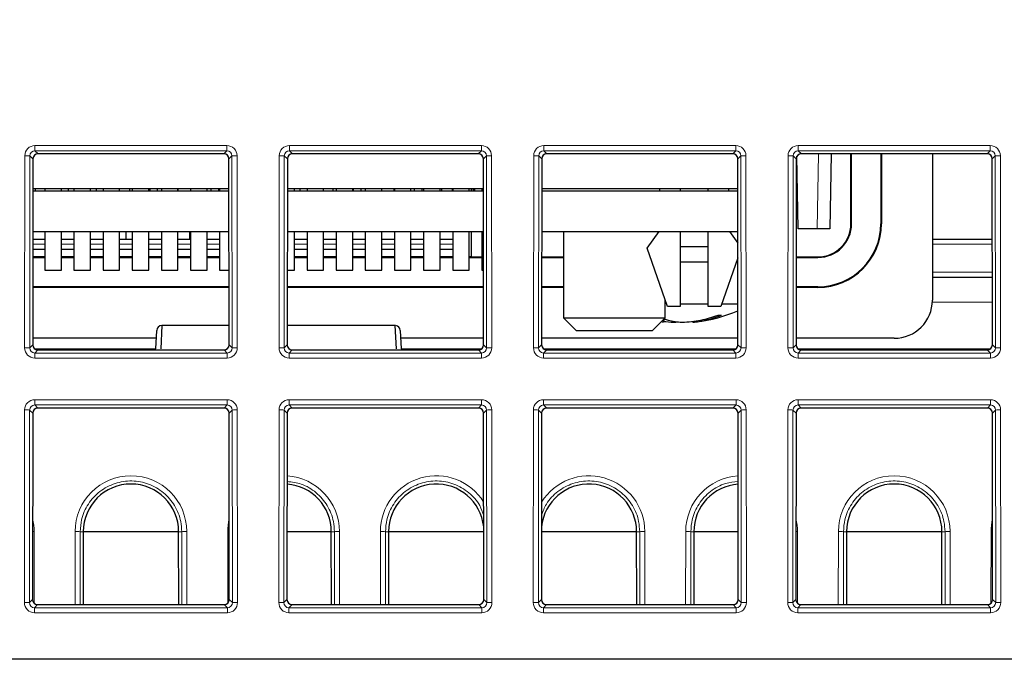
# Paper-space layout 'Blatt3' of a CAD drawing. Header units: millimetres. Extents: x 5 to 418, y 2 to 292.
# Tile 13 of 30: x 229 to 255, y 208 to 225. Entities that reach past the tile are written whole.
import ezdxf

# ---------------------------------------------------------------- set-up
doc = ezdxf.new("R2010")
doc.units = ezdxf.units.MM
doc.layers.add('SLD-0', color=7, linetype='Continuous')
doc.styles.add('SLDTEXTSTYLE0', font='TXT', dxfattribs={"width": 0.605})
doc.dimstyles.new('SLDDIMSTYLE4', dxfattribs={"dimtxt": 3.5, "dimasz": 3.302, "dimexe": 0, "dimexo": 0.0625, "dimgap": 0.875, "dimtad": 1, "dimlfac": 1.5, "dimrnd": 1e-09, "dimzin": 12, "dimdsep": 46, "dimtxsty": 'SLDTEXTSTYLE0', "dimsah": 1, "dimcen": 0.09, "dimadec": 0, "dimazin": 3, "dimtfac": 1, "dimtofl": 0, "dimtmove": 0, "dimatfit": 3, "dimfxl": 1, "dimfrac": 2, "dimtolj": 1, "dimtzin": 12, "dimarcsym": 0})

# ---------------------------------------------------------------- blocks, each defined once
blk = doc.blocks.new('_D_16')
at = {"layer": 'SLD-0', "color": 7}
for p, q in [((149.259, 135.56), (149.259, 267.42)), ((315.259, 135.56), (315.259, 267.42)), ((149.259, 266.42), (315.259, 266.42))]:
    blk.add_line(p, q, dxfattribs=at)
for points in [[(149.259, 266.42), (152.561, 265.912), (152.561, 266.928)], [(315.259, 266.42), (311.957, 266.928), (311.957, 265.912)]]:
    blk.add_solid(points, dxfattribs=at)
at = {"layer": 'SLD-0', "color": 7, "insert": (228.248, 270.931), "char_height": 3.5, "attachment_point": 1, "style": 'SLDTEXTSTYLE0'}
blk.add_mtext('249', dxfattribs=at)

psp = doc.layouts.new('Blatt3')

# ---------------------------------------------------------------- linework, layer by layer
at = {"color": 7, "linetype": 'Continuous', "lineweight": 18}
for p, q in [((229.7443, 221.6755), (234.773, 221.6755)), ((229.7443, 221.6755), (229.7443, 221.5399)), ((234.773, 221.6755), (234.773, 221.5399)), ((236.411, 221.6755), (241.4397, 221.6755)), ((236.411, 221.6755), (236.411, 221.5399)), ((241.4397, 221.6755), (241.4397, 221.5399)), ((243.0777, 221.6755), (248.1064, 221.6755)), ((243.0777, 221.6755), (243.0777, 221.5399)), ((248.1064, 221.6755), (248.1064, 221.5399)), ((249.7443, 221.6755), (254.773, 221.6755)), ((249.7443, 221.6755), (249.7443, 221.5399)), ((254.773, 221.6755), (254.773, 221.5399)), ((229.4731, 216.3755), (229.4778, 221.4094)), ((229.6109, 221.407), (229.6062, 216.3732)), ((229.6916, 221.3264), (229.6109, 221.407)), ((234.773, 221.5399), (229.7443, 221.5399)), ((229.7443, 221.5399), (229.8249, 221.4594)), ((234.6925, 221.4594), (234.773, 221.5399)), ((234.9064, 221.407), (234.8258, 221.3264)), ((234.9111, 216.3732), (234.9064, 221.407)), ((235.0396, 221.4094), (235.0443, 216.3755)), ((236.1398, 216.3755), (236.1444, 221.4094)), ((236.2776, 221.407), (236.2729, 216.3732)), ((236.3582, 221.3264), (236.2776, 221.407)), ((241.4397, 221.5399), (236.411, 221.5399)), ((236.411, 221.5399), (236.4915, 221.4594)), ((241.3592, 221.4594), (241.4397, 221.5399)), ((241.5731, 221.407), (241.4924, 221.3264)), ((241.5778, 216.3732), (241.5731, 221.407)), ((241.7062, 221.4094), (241.7109, 216.3755)), ((242.8064, 216.3755), (242.8111, 221.4094)), ((242.9443, 221.407), (242.9396, 216.3732)), ((243.0249, 221.3264), (242.9443, 221.407)), ((248.1064, 221.5399), (243.0777, 221.5399)), ((243.0777, 221.5399), (243.1582, 221.4594)), ((248.0258, 221.4594), (248.1064, 221.5399)), ((248.2398, 221.407), (248.1591, 221.3264)), ((248.2445, 216.3732), (248.2398, 221.407)), ((248.3729, 221.4094), (248.3776, 216.3755)), ((249.4731, 216.3755), (249.4778, 221.4094)), ((249.6109, 221.407), (249.6062, 216.3732)), ((249.6916, 221.3264), (249.6109, 221.407)), ((254.773, 221.5399), (249.7443, 221.5399)), ((249.7443, 221.5399), (249.8249, 221.4594)), ((250.2413, 219.4935), (250.2756, 221.4594)), ((254.6925, 221.4594), (254.773, 221.5399)), ((254.9064, 221.407), (254.8258, 221.3264)), ((254.9111, 216.3732), (254.9064, 221.407)), ((255.0396, 221.4094), (255.0443, 216.3755)), ((251.1416, 219.6268), (251.1253, 219.6268)), ((251.9091, 219.6268), (251.9253, 219.6268)), ((230.0022, 219.0958), (229.6895, 219.0958)), ((230.7655, 219.0958), (230.4355, 219.0958)), ((231.5289, 219.0958), (231.1989, 219.0958)), ((232.2922, 219.0958), (231.9622, 219.0958)), ((233.0555, 219.0958), (232.7255, 219.0958)), ((233.8189, 219.0958), (233.4889, 219.0958)), ((234.5822, 219.0958), (234.2522, 219.0958)), ((236.8722, 219.0958), (236.5422, 219.0958)), ((237.6355, 219.0958), (237.3055, 219.0958)), ((238.3989, 219.0958), (238.0689, 219.0958)), ((239.1622, 219.0958), (238.8322, 219.0958)), ((239.9255, 219.0958), (239.5955, 219.0958)), ((240.6889, 219.0958), (240.3589, 219.0958)), ((254.8279, 219.0958), (253.2587, 219.0958)), ((250.2587, 218.7439), (250.2587, 218.7602)), ((253.2587, 218.3578), (254.8285, 218.3578)), ((250.2587, 217.9765), (250.2587, 217.9602)), ((254.8293, 217.5718), (253.2572, 217.5718)), ((229.6062, 216.3732), (229.687, 216.454)), ((229.7386, 216.3485), (232.9102, 216.3485)), ((229.8201, 216.3207), (229.7391, 216.2398)), ((229.7391, 216.2398), (229.7391, 216.109)), ((229.7391, 216.2398), (234.7782, 216.2398)), ((234.7782, 216.2398), (234.6973, 216.3207)), ((234.7782, 216.2398), (234.7782, 216.109)), ((234.8303, 216.454), (234.9111, 216.3732)), ((236.2729, 216.3732), (236.3537, 216.454)), ((236.4867, 216.3207), (236.4058, 216.2398)), ((236.4058, 216.2398), (241.4449, 216.2398)), ((236.4058, 216.2398), (236.4058, 216.109)), ((239.3405, 216.3485), (241.4455, 216.3485)), ((241.4449, 216.2398), (241.364, 216.3207)), ((241.4449, 216.2398), (241.4449, 216.109)), ((241.497, 216.454), (241.5778, 216.3732)), ((242.9396, 216.3732), (243.0204, 216.454)), ((243.0719, 216.3485), (248.1121, 216.3485)), ((243.1534, 216.3207), (243.0725, 216.2398)), ((243.0725, 216.2398), (243.0725, 216.109)), ((243.0725, 216.2398), (248.1116, 216.2398)), ((248.1116, 216.2398), (248.0306, 216.3207)), ((248.1116, 216.2398), (248.1116, 216.109)), ((248.1637, 216.454), (248.2445, 216.3732)), ((249.6062, 216.3732), (249.687, 216.454)), ((249.7386, 216.3485), (254.7788, 216.3485)), ((249.8201, 216.3207), (249.7391, 216.2398)), ((249.7391, 216.2398), (249.7391, 216.109)), ((249.7391, 216.2398), (254.7782, 216.2398)), ((254.7782, 216.2398), (254.6973, 216.3207)), ((254.7782, 216.2398), (254.7782, 216.109)), ((254.8303, 216.454), (254.9111, 216.3732)), ((234.7782, 216.109), (229.7391, 216.109)), ((241.4449, 216.109), (236.4058, 216.109)), ((248.1116, 216.109), (243.0725, 216.109)), ((254.7782, 216.109), (249.7391, 216.109)), ((229.7381, 215.0161), (234.7792, 215.0161)), ((229.7381, 214.8806), (229.7381, 215.0161)), ((234.7792, 214.8806), (234.7792, 215.0161)), ((236.4048, 215.0161), (241.4459, 215.0161)), ((236.4048, 214.8806), (236.4048, 215.0161)), ((241.4459, 214.8806), (241.4459, 215.0161)), ((243.0715, 215.0161), (248.1126, 215.0161)), ((243.0715, 214.8806), (243.0715, 215.0161)), ((248.1126, 214.8806), (248.1126, 215.0161)), ((249.7381, 215.0161), (254.7792, 215.0161)), ((249.7381, 214.8806), (249.7381, 215.0161)), ((254.7792, 214.8806), (254.7792, 215.0161)), ((229.4669, 209.7037), (229.4716, 214.75)), ((229.6047, 214.7476), (229.6, 209.7013)), ((229.6854, 214.667), (229.6047, 214.7476)), ((234.7792, 214.8806), (229.7381, 214.8806)), ((229.7381, 214.8806), (229.8186, 214.8)), ((234.6987, 214.8), (234.7792, 214.8806)), ((234.9126, 214.7476), (234.832, 214.667)), ((234.9173, 209.7013), (234.9126, 214.7476)), ((235.0458, 214.75), (235.0505, 209.7037)), ((236.1335, 209.7037), (236.1382, 214.75)), ((236.2714, 214.7476), (236.2667, 209.7013)), ((236.352, 214.667), (236.2714, 214.7476)), ((241.4459, 214.8806), (236.4048, 214.8806)), ((236.4048, 214.8806), (236.4853, 214.8)), ((241.3654, 214.8), (241.4459, 214.8806)), ((241.5793, 214.7476), (241.4987, 214.667)), ((241.584, 209.7013), (241.5793, 214.7476)), ((241.7125, 214.75), (241.7172, 209.7037)), ((242.8002, 209.7037), (242.8049, 214.75)), ((242.9381, 214.7476), (242.9333, 209.7013)), ((243.0187, 214.667), (242.9381, 214.7476)), ((248.1126, 214.8806), (243.0715, 214.8806)), ((243.0715, 214.8806), (243.152, 214.8)), ((248.032, 214.8), (248.1126, 214.8806)), ((248.246, 214.7476), (248.1653, 214.667)), ((248.2507, 209.7013), (248.246, 214.7476)), ((248.3791, 214.75), (248.3838, 209.7037)), ((249.4669, 209.7037), (249.4716, 214.75)), ((249.6047, 214.7476), (249.6, 209.7013)), ((249.6854, 214.667), (249.6047, 214.7476)), ((254.7792, 214.8806), (249.7381, 214.8806)), ((249.7381, 214.8806), (249.8186, 214.8)), ((254.6987, 214.8), (254.7792, 214.8806)), ((254.9126, 214.7476), (254.832, 214.667)), ((254.9173, 209.7013), (254.9126, 214.7476)), ((255.0458, 214.75), (255.0505, 209.7037)), ((229.7223, 211.5625), (229.724, 209.6837)), ((230.7933, 209.6488), (230.795, 211.5625)), ((230.9282, 211.5602), (230.9264, 209.6488)), ((231.0089, 211.5602), (230.9282, 211.5602)), ((233.5084, 211.5602), (233.5892, 211.5602)), ((233.5909, 209.6488), (233.5892, 211.5602)), ((233.7223, 211.5625), (233.7241, 209.6488)), ((234.7933, 209.6837), (234.795, 211.5625)), ((237.5084, 211.5602), (237.5892, 211.5602)), ((237.5909, 209.6488), (237.5892, 211.5602)), ((237.7223, 211.5625), (237.7241, 209.6488)), ((238.7933, 209.6488), (238.795, 211.5625)), ((238.9282, 211.5602), (238.9264, 209.6488)), ((239.0089, 211.5602), (238.9282, 211.5602)), ((245.5084, 211.5602), (245.5892, 211.5602)), ((245.5909, 209.6488), (245.5892, 211.5602)), ((245.7223, 211.5625), (245.7241, 209.6488)), ((246.7933, 209.6488), (246.795, 211.5625)), ((246.9282, 211.5602), (246.9264, 209.6488)), ((247.0089, 211.5602), (246.9282, 211.5602)), ((249.7223, 211.5625), (249.724, 209.6837)), ((250.7933, 209.6488), (250.795, 211.5625)), ((250.9282, 211.5602), (250.9264, 209.6488)), ((251.0089, 211.5602), (250.9282, 211.5602)), ((253.5084, 211.5602), (253.5892, 211.5602)), ((253.5909, 209.6488), (253.5892, 211.5602)), ((253.7223, 211.5625), (253.7241, 209.6488)), ((254.7933, 209.6837), (254.795, 211.5625)), ((229.6, 209.7013), (229.6808, 209.7821)), ((234.8365, 209.7821), (234.9173, 209.7013)), ((236.2667, 209.7013), (236.3475, 209.7821)), ((241.5032, 209.7821), (241.584, 209.7013)), ((242.9333, 209.7013), (243.0141, 209.7821)), ((248.1699, 209.7821), (248.2507, 209.7013)), ((249.6, 209.7013), (249.6808, 209.7821)), ((254.8365, 209.7821), (254.9173, 209.7013)), ((229.8138, 209.6488), (229.7329, 209.5679)), ((229.7329, 209.4371), (229.7329, 209.5679)), ((229.7329, 209.5679), (234.7844, 209.5679)), ((234.7844, 209.5679), (234.7035, 209.6488)), ((234.7844, 209.4371), (234.7844, 209.5679)), ((236.4805, 209.6488), (236.3996, 209.5679)), ((236.3996, 209.4371), (236.3996, 209.5679)), ((236.3996, 209.5679), (241.4511, 209.5679)), ((241.4511, 209.5679), (241.3702, 209.6488)), ((241.4511, 209.4371), (241.4511, 209.5679)), ((243.1472, 209.6488), (243.0662, 209.5679)), ((243.0662, 209.4371), (243.0662, 209.5679)), ((243.0662, 209.5679), (248.1178, 209.5679)), ((248.1178, 209.5679), (248.0369, 209.6488)), ((248.1178, 209.4371), (248.1178, 209.5679)), ((249.8138, 209.6488), (249.7329, 209.5679)), ((249.7329, 209.4371), (249.7329, 209.5679)), ((249.7329, 209.5679), (254.7844, 209.5679)), ((254.7844, 209.5679), (254.7035, 209.6488)), ((254.7844, 209.4371), (254.7844, 209.5679)), ((234.7844, 209.4371), (229.7329, 209.4371)), ((241.4511, 209.4371), (236.3996, 209.4371)), ((248.1178, 209.4371), (243.0662, 209.4371)), ((254.7844, 209.4371), (249.7329, 209.4371))]:
    psp.add_line(p, q, dxfattribs=at)
at = {"color": 7, "linetype": 'Continuous', "lineweight": 25}
for p, q in [((234.6925, 221.4594), (229.8249, 221.4594)), ((241.3592, 221.4594), (236.4915, 221.4594)), ((248.0258, 221.4594), (243.1582, 221.4594)), ((249.7428, 219.4935), (249.7096, 221.3932)), ((254.6925, 221.4594), (249.8249, 221.4594)), ((250.6089, 221.4594), (250.5746, 219.4935)), ((251.1253, 219.6268), (251.1253, 221.4594)), ((251.1416, 219.6268), (251.1416, 221.4594)), ((251.9091, 221.4594), (251.9091, 219.6268)), ((251.9253, 221.4594), (251.9253, 219.6268)), ((253.2587, 221.4594), (253.2587, 217.6268)), ((229.6916, 221.3264), (229.687, 216.454)), ((234.8303, 216.454), (234.8258, 221.3264)), ((236.3582, 221.3264), (236.3537, 216.454)), ((241.497, 216.454), (241.4924, 221.3264)), ((243.0249, 221.3264), (243.0204, 216.454)), ((248.1637, 216.454), (248.1591, 221.3264)), ((249.6916, 221.3264), (249.687, 216.454)), ((254.8303, 216.454), (254.8258, 221.3264)), ((234.8265, 220.5412), (229.6908, 220.5412)), ((229.6908, 220.4935), (234.8266, 220.4935)), ((229.7587, 220.4935), (229.7587, 220.5412)), ((230.0022, 220.5412), (230.0022, 220.4935)), ((230.4355, 220.4935), (230.4355, 220.5412)), ((230.6253, 220.4935), (230.6253, 220.5412)), ((230.7655, 220.5412), (230.7655, 220.4935)), ((231.1989, 220.4935), (231.1989, 220.5412)), ((231.3587, 220.4935), (231.3587, 220.5412)), ((231.5289, 220.5412), (231.5289, 220.4935)), ((231.9622, 220.4935), (231.9622, 220.5412)), ((232.2253, 220.4935), (232.2253, 220.5412)), ((232.2922, 220.5412), (232.2922, 220.4935)), ((232.7255, 220.4935), (232.7255, 220.5412)), ((232.7587, 220.4935), (232.7587, 220.5412)), ((232.9587, 220.4935), (232.9587, 220.5412)), ((233.0555, 220.5412), (233.0555, 220.4935)), ((233.4889, 220.4935), (233.4889, 220.5412)), ((233.492, 220.4935), (233.492, 220.5412)), ((233.8189, 220.5412), (233.8189, 220.4935)), ((234.2522, 220.4935), (234.2522, 220.5412)), ((234.3587, 220.4935), (234.3587, 220.5412)), ((234.5587, 220.4935), (234.5587, 220.5412)), ((234.5822, 220.5412), (234.5822, 220.4935)), ((241.4932, 220.5412), (236.3575, 220.5412)), ((236.3575, 220.4935), (241.4932, 220.4935)), ((236.5422, 220.4935), (236.5422, 220.5412)), ((236.692, 220.4935), (236.692, 220.5412)), ((236.8722, 220.5412), (236.8722, 220.4935)), ((237.3055, 220.4935), (237.3055, 220.5412)), ((237.5587, 220.4935), (237.5587, 220.5412)), ((237.6355, 220.5412), (237.6355, 220.4935)), ((238.0689, 220.4935), (238.0689, 220.5412)), ((238.092, 220.4935), (238.092, 220.5412)), ((238.292, 220.4935), (238.292, 220.5412)), ((238.3989, 220.5412), (238.3989, 220.4935)), ((238.8322, 220.4935), (238.8322, 220.5412)), ((239.1587, 220.4935), (239.1587, 220.5412)), ((239.1622, 220.5412), (239.1622, 220.4935)), ((239.5955, 220.4935), (239.5955, 220.5412)), ((239.692, 220.4935), (239.692, 220.5412)), ((239.892, 220.4935), (239.892, 220.5412)), ((239.9255, 220.5412), (239.9255, 220.4935)), ((240.3589, 220.4935), (240.3589, 220.5412)), ((240.4087, 220.4935), (240.4087, 220.5412)), ((240.6753, 220.5412), (240.6753, 220.4935)), ((240.6889, 220.5412), (240.6889, 220.4935)), ((241.1222, 220.4935), (241.1222, 220.5412)), ((241.1711, 220.5412), (241.1711, 220.4935)), ((241.211, 220.5412), (241.2253, 220.5268)), ((241.2253, 220.5268), (241.2283, 220.4935)), ((241.2253, 220.5268), (241.2581, 220.5268)), ((241.2578, 220.5412), (241.2587, 220.4935)), ((241.4522, 220.5412), (241.4522, 220.4935)), ((243.0241, 220.4935), (248.1599, 220.4935)), ((248.1189, 220.5412), (243.0242, 220.5412)), ((246.1189, 220.4935), (246.1189, 220.5412)), ((246.6522, 220.5412), (246.6522, 220.4935)), ((247.3855, 220.4935), (247.3855, 220.5412)), ((247.9189, 220.5412), (247.9189, 220.4935)), ((248.1598, 220.5421), (248.1189, 220.5412)), ((229.6898, 219.4268), (234.8275, 219.4268)), ((230.0022, 219.4268), (230.0022, 218.4078)), ((230.4355, 218.4078), (230.4355, 219.4268)), ((230.7655, 219.4268), (230.7655, 218.4078)), ((231.1989, 218.4078), (231.1989, 219.4268)), ((231.5289, 219.4268), (231.5289, 218.4078)), ((231.9622, 218.4078), (231.9622, 219.4268)), ((232.1253, 219.4268), (232.1253, 219.2268)), ((232.2922, 219.4268), (232.2922, 218.4078)), ((232.7255, 218.4078), (232.7255, 219.4268)), ((233.0555, 219.4268), (233.0555, 218.4078)), ((233.4889, 218.4078), (233.4889, 219.4268)), ((233.792, 219.4268), (233.792, 219.2268)), ((233.8189, 219.4268), (233.8189, 218.4078)), ((234.2522, 218.4078), (234.2522, 219.4268)), ((234.5822, 219.4268), (234.5822, 218.4078)), ((236.3565, 219.4268), (241.4942, 219.4268)), ((236.5422, 218.4078), (236.5422, 219.4268)), ((236.8722, 219.4268), (236.8722, 218.4078)), ((237.3055, 218.4078), (237.3055, 219.4268)), ((237.6355, 219.4268), (237.6355, 218.4078)), ((238.0689, 218.4078), (238.0689, 219.4268)), ((238.3989, 219.4268), (238.3989, 218.4078)), ((238.8322, 218.4078), (238.8322, 219.4268)), ((239.1622, 219.4268), (239.1622, 218.4078)), ((239.5955, 218.4078), (239.5955, 219.4268)), ((239.9255, 219.4268), (239.9255, 218.4078)), ((240.3589, 218.4078), (240.3589, 219.4268)), ((240.6889, 219.4268), (240.6889, 218.4078)), ((241.1222, 218.4078), (241.1222, 219.4268)), ((241.1711, 219.4268), (241.1711, 218.7602)), ((241.4522, 219.4268), (241.4522, 218.4078)), ((243.0231, 219.4268), (248.1609, 219.4268)), ((243.592, 219.4268), (243.592, 217.1602)), ((245.7855, 218.9912), (246.0967, 219.4268)), ((246.6522, 219.4268), (246.6522, 217.4578)), ((247.3855, 217.4578), (247.3855, 219.4268)), ((247.941, 219.4268), (248.1612, 219.1186)), ((250.2413, 219.4935), (249.7428, 219.4935)), ((250.5746, 219.4935), (250.2413, 219.4935)), ((229.6896, 219.2268), (230.0022, 219.2268)), ((230.4355, 219.2268), (230.7655, 219.2268)), ((231.1989, 219.2268), (231.5289, 219.2268)), ((231.9622, 219.2268), (232.2922, 219.2268)), ((232.7255, 219.2268), (233.0555, 219.2268)), ((233.4889, 219.2268), (233.8189, 219.2268)), ((234.2522, 219.2268), (234.5822, 219.2268)), ((236.5422, 219.2268), (236.8722, 219.2268)), ((237.3055, 219.2268), (237.6355, 219.2268)), ((238.0689, 219.2268), (238.3989, 219.2268)), ((238.8322, 219.2268), (239.1622, 219.2268)), ((239.5955, 219.2268), (239.9255, 219.2268)), ((240.3589, 219.2268), (240.6889, 219.2268)), ((253.2587, 219.2268), (254.8277, 219.2268)), ((229.6894, 218.9591), (230.0022, 218.9591)), ((230.4355, 218.9591), (230.7655, 218.9591)), ((231.1989, 218.9591), (231.5289, 218.9591)), ((231.9622, 218.9591), (232.2922, 218.9591)), ((232.7255, 218.9591), (233.0555, 218.9591)), ((233.4889, 218.9591), (233.8189, 218.9591)), ((234.2522, 218.9591), (234.5822, 218.9591)), ((236.5422, 218.9591), (236.8722, 218.9591)), ((237.3055, 218.9591), (237.6355, 218.9591)), ((238.0689, 218.9591), (238.3989, 218.9591)), ((238.8322, 218.9591), (239.1622, 218.9591)), ((239.5955, 218.9591), (239.9255, 218.9591)), ((240.3589, 218.9591), (240.6889, 218.9591)), ((246.3189, 217.4578), (245.7855, 218.9912)), ((246.6522, 219.0268), (247.3855, 219.0268)), ((230.0022, 218.7625), (229.6892, 218.7625)), ((229.6892, 218.7439), (230.0022, 218.7439)), ((230.7655, 218.7625), (230.4355, 218.7625)), ((230.4355, 218.7439), (230.7655, 218.7439)), ((231.5289, 218.7625), (231.1989, 218.7625)), ((231.1989, 218.7439), (231.5289, 218.7439)), ((232.2922, 218.7625), (231.9622, 218.7625)), ((231.9622, 218.7439), (232.2922, 218.7439)), ((233.0555, 218.7625), (232.7255, 218.7625)), ((232.7255, 218.7439), (233.0555, 218.7439)), ((233.8189, 218.7625), (233.4889, 218.7625)), ((233.4889, 218.7439), (233.8189, 218.7439)), ((234.5822, 218.7625), (234.2522, 218.7625)), ((234.2522, 218.7439), (234.5822, 218.7439)), ((236.8722, 218.7625), (236.5422, 218.7625)), ((236.5422, 218.7439), (236.8722, 218.7439)), ((237.6355, 218.7625), (237.3055, 218.7625)), ((237.3055, 218.7439), (237.6355, 218.7439)), ((238.3989, 218.7625), (238.0689, 218.7625)), ((238.0689, 218.7439), (238.3989, 218.7439)), ((239.1622, 218.7625), (238.8322, 218.7625)), ((238.8322, 218.7439), (239.1622, 218.7439)), ((239.9255, 218.7625), (239.5955, 218.7625)), ((239.5955, 218.7439), (239.9255, 218.7439)), ((240.6889, 218.7625), (240.3589, 218.7625)), ((240.3589, 218.7439), (240.6889, 218.7439)), ((241.1711, 218.7602), (241.1222, 218.761)), ((241.1222, 218.7439), (241.4522, 218.7439)), ((241.1711, 218.7602), (241.4522, 218.7602)), ((243.0225, 218.7602), (243.592, 218.7602)), ((243.0225, 218.7439), (243.592, 218.7439)), ((246.6522, 218.6268), (247.3855, 218.6268)), ((248.1615, 218.7305), (247.7189, 217.4578)), ((248.1255, 218.6268), (248.1616, 218.6268)), ((249.6892, 218.7602), (250.2587, 218.7602)), ((249.6892, 218.7439), (250.2587, 218.7439)), ((230.0022, 218.4078), (230.4355, 218.4078)), ((230.7655, 218.4078), (231.1989, 218.4078)), ((231.5289, 218.4078), (231.9622, 218.4078)), ((232.2922, 218.4078), (232.7255, 218.4078)), ((233.0555, 218.4078), (233.4889, 218.4078)), ((233.8189, 218.4078), (234.2522, 218.4078)), ((234.5822, 218.4078), (234.8285, 218.4078)), ((236.3555, 218.4078), (236.5422, 218.4078)), ((236.8722, 218.4078), (237.3055, 218.4078)), ((237.6355, 218.4078), (238.0689, 218.4078)), ((238.3989, 218.4078), (238.8322, 218.4078)), ((239.1622, 218.4078), (239.5955, 218.4078)), ((239.9255, 218.4078), (240.3589, 218.4078)), ((240.6889, 218.4078), (241.1222, 218.4078)), ((241.4522, 218.4078), (241.4952, 218.4078)), ((253.2587, 218.2268), (254.8287, 218.2268)), ((234.8289, 217.9602), (229.6884, 217.9602)), ((234.8289, 217.9765), (229.6885, 217.9765)), ((241.4956, 217.9765), (236.3551, 217.9765)), ((241.4956, 217.9602), (236.3551, 217.9602)), ((243.592, 217.9765), (243.0218, 217.9765)), ((243.592, 217.9602), (243.0218, 217.9602)), ((250.2587, 217.9602), (249.6884, 217.9602)), ((250.2587, 217.9765), (249.6885, 217.9765)), ((246.2587, 217.1602), (246.2587, 217.6309)), ((246.6522, 217.5268), (247.3855, 217.5268)), ((247.7429, 217.5268), (248.1627, 217.5268)), ((246.6522, 217.4578), (246.3189, 217.4578)), ((247.7189, 217.4578), (247.3855, 217.4578)), ((243.592, 217.1602), (243.9253, 216.8268)), ((243.592, 217.1602), (246.2587, 217.1602)), ((245.9253, 216.8268), (246.2587, 217.1602)), ((246.227, 217.1285), (246.2032, 217.0473)), ((246.4855, 217.0718), (246.4835, 217.0473)), ((246.9741, 217.0702), (246.9808, 217.0473)), ((247.3125, 217.1305), (247.3172, 217.102)), ((232.9102, 216.3485), (232.9356, 216.8338)), ((233.0688, 216.9602), (233.0376, 216.3485)), ((234.8298, 216.9602), (233.0688, 216.9602)), ((239.1819, 216.9602), (236.3542, 216.9602)), ((239.2131, 216.3485), (239.1819, 216.9602)), ((239.3151, 216.8338), (239.3405, 216.3485)), ((243.9253, 216.8268), (245.9253, 216.8268)), ((232.9248, 216.6268), (229.6872, 216.6268)), ((241.4968, 216.6268), (239.3259, 216.6268)), ((248.1635, 216.6268), (243.0205, 216.6268)), ((252.2587, 216.6268), (249.6872, 216.6268)), ((229.8201, 216.3207), (234.6973, 216.3207)), ((236.4867, 216.3207), (241.364, 216.3207)), ((243.1534, 216.3207), (248.0306, 216.3207)), ((249.8201, 216.3207), (254.6973, 216.3207)), ((229.6854, 214.667), (229.6808, 209.7821)), ((234.6987, 214.8), (229.8186, 214.8)), ((234.8365, 209.7821), (234.832, 214.667)), ((236.352, 214.667), (236.3475, 209.7821)), ((241.3654, 214.8), (236.4853, 214.8)), ((241.5032, 209.7821), (241.4987, 214.667)), ((243.0187, 214.667), (243.0141, 209.7821)), ((248.032, 214.8), (243.152, 214.8)), ((248.1699, 209.7821), (248.1653, 214.667)), ((249.6854, 214.667), (249.6808, 209.7821)), ((254.6987, 214.8), (249.8186, 214.8)), ((254.8365, 209.7821), (254.832, 214.667)), ((231.0089, 211.5602), (231.0072, 209.6488)), ((233.5084, 211.5602), (231.0089, 211.5602)), ((233.5102, 209.6488), (233.5084, 211.5602)), ((237.5084, 211.5602), (236.3491, 211.5602)), ((237.5102, 209.6488), (237.5084, 211.5602)), ((239.0089, 211.5602), (239.0072, 209.6488)), ((241.5016, 211.5602), (239.0089, 211.5602)), ((245.5084, 211.5602), (243.0158, 211.5602)), ((245.5102, 209.6488), (245.5084, 211.5602)), ((247.0089, 211.5602), (247.0072, 209.6488)), ((248.1682, 211.5602), (247.0089, 211.5602)), ((251.0089, 211.5602), (251.0072, 209.6488)), ((253.5084, 211.5602), (251.0089, 211.5602)), ((253.5102, 209.6488), (253.5084, 211.5602)), ((229.8138, 209.6488), (234.7035, 209.6488)), ((236.4805, 209.6488), (241.3702, 209.6488)), ((243.1472, 209.6488), (248.0369, 209.6488)), ((249.8138, 209.6488), (254.7035, 209.6488)), ((174.4638, 208.2268), (290.0536, 208.2268))]:
    psp.add_line(p, q, dxfattribs=at)
at = {"color": 7, "linetype": 'Continuous', "lineweight": 18, "flags": 128}
for points in [[(229.7223, 211.5625), (229.6972, 211.5624), (229.6825, 211.5624)], [(234.8349, 211.5624), (234.8202, 211.5624), (234.795, 211.5625)], [(249.7223, 211.5625), (249.6972, 211.5624), (249.6825, 211.5624)], [(254.8349, 211.5624), (254.8202, 211.5624), (254.795, 211.5625)]]:
    psp.add_lwpolyline(points, dxfattribs=at)
at = {"color": 7, "linetype": 'Continuous', "lineweight": 18}
for centre, radius, start, end in [((229.5068, 219.3017), 2.108, 87.1686, 90.78892), ((235.0106, 219.3017), 2.108, 89.21108, 92.8314), ((236.1735, 219.3017), 2.108, 87.1686, 90.78892), ((241.6772, 219.3017), 2.108, 89.21108, 92.8314), ((242.8401, 219.3017), 2.108, 87.1686, 90.78892), ((248.3439, 219.3017), 2.108, 89.21108, 92.8314), ((249.5068, 219.3017), 2.108, 87.1686, 90.78892), ((255.0106, 219.3017), 2.108, 89.21108, 92.8314), ((229.5021, 214.2678), 2.108, 87.1686, 90.78892), ((235.0152, 214.2678), 2.108, 89.21108, 92.8314), ((236.1688, 214.2678), 2.108, 87.1686, 90.78892), ((241.6819, 214.2678), 2.108, 89.21108, 92.8314), ((242.8354, 214.2678), 2.108, 87.1686, 90.78892), ((248.3486, 214.2678), 2.108, 89.21108, 92.8314), ((249.5021, 214.2678), 2.108, 87.1686, 90.78892), ((255.0152, 214.2678), 2.108, 89.21108, 92.8314), ((229.5006, 212.6423), 2.108, 87.1686, 90.78892), ((235.0168, 212.6423), 2.108, 89.21108, 92.8314), ((236.1673, 212.6423), 2.108, 87.1686, 90.78892), ((241.6834, 212.6423), 2.108, 89.21108, 92.8314), ((242.8339, 212.6423), 2.108, 87.1686, 90.78892), ((248.3501, 212.6423), 2.108, 89.21108, 92.8314), ((249.5006, 212.6423), 2.108, 87.1686, 90.78892), ((255.0168, 212.6423), 2.108, 89.21108, 92.8314), ((232.2587, 211.5612), 1.4636, 0.05241, 179.94759), ((236.2587, 211.5612), 1.4636, 0.05241, 86.40323), ((240.2587, 211.5612), 1.4636, 31.93241, 179.94759), ((244.2587, 211.5612), 1.4636, 0.05241, 148.06759), ((248.2587, 211.5612), 1.4636, 93.59677, 179.94759), ((252.2587, 211.5612), 1.4636, 0.05241, 179.94759), ((228.2587, 211.5612), 1.4636, 0.05241, 13.34756), ((236.2587, 211.5612), 1.4636, 166.65244, 179.94759), ((248.2587, 211.5612), 1.4636, 0.05241, 13.34756), ((256.2587, 211.5612), 1.4636, 166.65244, 179.94759), ((230.8241, 209.4127), 2.15, 87.22407, 90.77349), ((233.6933, 209.4127), 2.15, 89.22651, 92.77593), ((237.6933, 209.4127), 2.15, 89.22651, 92.77593), ((238.8241, 209.4127), 2.15, 87.22407, 90.77349), ((245.6933, 209.4127), 2.15, 89.22651, 92.77593), ((246.8241, 209.4127), 2.15, 87.22407, 90.77349), ((250.8241, 209.4127), 2.15, 87.22407, 90.77349), ((253.6933, 209.4127), 2.15, 89.22651, 92.77593), ((229.4959, 207.5959), 2.108, 87.1686, 90.78892), ((235.0215, 207.5959), 2.108, 89.21108, 92.8314), ((236.1626, 207.5959), 2.108, 87.1686, 90.78892), ((241.6881, 207.5959), 2.108, 89.21108, 92.8314), ((242.8292, 207.5959), 2.108, 87.1686, 90.78892), ((248.3548, 207.5959), 2.108, 89.21108, 92.8314), ((249.4959, 207.5959), 2.108, 87.1686, 90.78892), ((255.0215, 207.5959), 2.108, 89.21108, 92.8314)]:
    psp.add_arc(centre, radius, start, end, dxfattribs=at)
at = {"color": 7, "linetype": 'Continuous', "lineweight": 25}
for centre, radius, start, end in [((250.2587, 219.6268), 1.6504, 270, 0), ((250.2587, 219.6268), 0.883, 270, 0), ((250.2587, 219.6268), 0.8667, 270, 0), ((250.2587, 219.6268), 1.6667, 270, 0), ((252.2587, 217.6268), 1, 270, 0), ((246.592, 221.0146), 3.9878, 277.05698, 293.19774), ((246.458, 220.5016), 3.4776, 282.16599, 289.94045), ((246.6965, 219.8336), 2.8012, 282.80194, 291.78323), ((247.69, 218.2254), 0.994, 267.34656, 272.65344), ((246.2437, 217.2256), 0.1828, 243.12876, 257.21644), ((246.6732, 220.9675), 3.9248, 263.22048, 267.22929), ((246.8438, 218.5264), 1.5139, 246.12344, 250.19932), ((246.8546, 219.3638), 2.3216, 256.9642, 266.19416), ((246.3388, 219.2718), 2.2291, 273.72256, 276.52288), ((246.5093, 220.9855), 3.9428, 272.77925, 279.95353), ((246.857, 218.8701), 1.827, 273.88603, 284.58936), ((233.0688, 216.8268), 0.1333, 91.72607, 177), ((239.1819, 216.8268), 0.1333, 3, 81.57922), ((232.2587, 211.559), 1.2498, 0.05241, 179.94759), ((236.2587, 211.559), 1.2498, 0.05241, 85.79597), ((240.2587, 211.559), 1.2498, 6.07317, 179.94759), ((244.2587, 211.559), 1.2498, 0.05241, 173.92683), ((248.2587, 211.559), 1.2498, 94.20403, 179.94759), ((252.2587, 211.559), 1.2498, 0.05241, 179.94759)]:
    psp.add_arc(centre, radius, start, end, dxfattribs=at)
at = {"color": 7, "linetype": 'Continuous', "lineweight": 18}
for centre, major_axis, ratio, start_param, end_param in [((229.7448, 221.4087), (0.2281, -0.1391), 0.9979697, 2.1193103, 3.6873675), ((234.7725, 221.4087), (0.2281, 0.1391), 0.9979697, 5.7374104, 7.3054677), ((236.4115, 221.4087), (0.2281, -0.1391), 0.9979697, 2.1193103, 3.6873675), ((241.4392, 221.4087), (0.2281, 0.1391), 0.9979697, 5.7374104, 7.3054677), ((243.0781, 221.4087), (0.2281, -0.1391), 0.9979697, 2.1193103, 3.6873675), ((248.1059, 221.4087), (0.2281, 0.1391), 0.9979697, 5.7374104, 7.3054677), ((249.7448, 221.4087), (0.2281, -0.1391), 0.9979697, 2.1193103, 3.6873675), ((254.7725, 221.4087), (0.2281, 0.1391), 0.9979697, 5.7374104, 7.3054677), ((229.7448, 221.4063), (0.1074, -0.0805), 0.9934233, 2.2143373, 3.7823946), ((234.7725, 221.4063), (0.1074, 0.0805), 0.9934233, 5.6423834, 7.2104406), ((236.4115, 221.4063), (0.1074, -0.0805), 0.9934233, 2.2143373, 3.7823946), ((241.4392, 221.4063), (0.1074, 0.0805), 0.9934233, 5.6423834, 7.2104406), ((243.0781, 221.4063), (0.1074, -0.0805), 0.9934233, 2.2143373, 3.7823946), ((248.1059, 221.4063), (0.1074, 0.0805), 0.9934233, 5.6423834, 7.2104406), ((249.7448, 221.4063), (0.1074, -0.0805), 0.9934233, 2.2143373, 3.7823946), ((254.7725, 221.4063), (0.1074, 0.0805), 0.9934233, 5.6423834, 7.2104406), ((229.7401, 216.3763), (0.1644, 0.2112), 0.9962181, 2.2330373, 3.8010946), ((229.7401, 216.3739), (0.0862, 0.1035), 0.9898381, 2.2656086, 3.8336659), ((234.7772, 216.3763), (-0.1644, 0.2112), 0.9962181, 2.4820908, 4.050148), ((234.7772, 216.3739), (-0.0862, 0.1035), 0.9898381, 2.4495195, 4.0175767), ((236.4068, 216.3763), (0.1644, 0.2112), 0.9962181, 2.2330373, 3.8010946), ((236.4068, 216.3739), (0.0862, 0.1035), 0.9898381, 2.2656086, 3.8336659), ((241.4439, 216.3763), (-0.1644, 0.2112), 0.9962181, 2.4820908, 4.050148), ((241.4439, 216.3739), (-0.0862, 0.1035), 0.9898381, 2.4495195, 4.0175767), ((243.0735, 216.3763), (0.1644, 0.2112), 0.9962181, 2.2330373, 3.8010946), ((243.0735, 216.3739), (0.0862, 0.1035), 0.9898381, 2.2656086, 3.8336659), ((248.1106, 216.3763), (-0.1644, 0.2112), 0.9962181, 2.4820908, 4.050148), ((248.1106, 216.3739), (-0.0862, 0.1035), 0.9898381, 2.4495195, 4.0175767), ((249.7401, 216.3763), (0.1644, 0.2112), 0.9962181, 2.2330373, 3.8010946), ((249.7401, 216.3739), (0.0862, 0.1035), 0.9898381, 2.2656086, 3.8336659), ((254.7772, 216.3763), (-0.1644, 0.2112), 0.9962181, 2.4820908, 4.050148), ((254.7772, 216.3739), (-0.0862, 0.1035), 0.9898381, 2.4495195, 4.0175767), ((229.7386, 214.7493), (0.2281, -0.1391), 0.9979697, 2.1193103, 3.6873675), ((234.7788, 214.7493), (0.2281, 0.1391), 0.9979697, 5.7374104, 7.3054677), ((236.4053, 214.7493), (0.2281, -0.1391), 0.9979697, 2.1193103, 3.6873675), ((241.4454, 214.7493), (0.2281, 0.1391), 0.9979697, 5.7374104, 7.3054677), ((243.0719, 214.7493), (0.2281, -0.1391), 0.9979697, 2.1193103, 3.6873675), ((248.1121, 214.7493), (0.2281, 0.1391), 0.9979697, 5.7374104, 7.3054677), ((249.7386, 214.7493), (0.2281, -0.1391), 0.9979697, 2.1193103, 3.6873675), ((254.7788, 214.7493), (0.2281, 0.1391), 0.9979697, 5.7374104, 7.3054677), ((229.7386, 214.7469), (0.1074, -0.0805), 0.9934233, 2.2143373, 3.7823946), ((234.7788, 214.7469), (0.1074, 0.0805), 0.9934233, 5.6423834, 7.2104406), ((236.4053, 214.7469), (0.1074, -0.0805), 0.9934233, 2.2143373, 3.7823946), ((241.4454, 214.7469), (0.1074, 0.0805), 0.9934233, 5.6423834, 7.2104406), ((243.0719, 214.7469), (0.1074, -0.0805), 0.9934233, 2.2143373, 3.7823946), ((248.1121, 214.7469), (0.1074, 0.0805), 0.9934233, 5.6423834, 7.2104406), ((249.7386, 214.7469), (0.1074, -0.0805), 0.9934233, 2.2143373, 3.7823946), ((254.7788, 214.7469), (0.1074, 0.0805), 0.9934233, 5.6423834, 7.2104406), ((229.7339, 209.7044), (0.1644, 0.2112), 0.9962181, 2.2330373, 3.8010946), ((229.7339, 209.7021), (0.0862, 0.1035), 0.9898381, 2.2656086, 3.8336659), ((234.7835, 209.7044), (-0.1644, 0.2112), 0.9962181, 2.4820908, 4.050148), ((234.7835, 209.7021), (-0.0862, 0.1035), 0.9898381, 2.4495195, 4.0175767), ((236.4006, 209.7044), (0.1644, 0.2112), 0.9962181, 2.2330373, 3.8010946), ((236.4006, 209.7021), (0.0862, 0.1035), 0.9898381, 2.2656086, 3.8336659), ((241.4501, 209.7044), (-0.1644, 0.2112), 0.9962181, 2.4820908, 4.050148), ((241.4501, 209.7021), (-0.0862, 0.1035), 0.9898381, 2.4495195, 4.0175767), ((243.0672, 209.7044), (0.1644, 0.2112), 0.9962181, 2.2330373, 3.8010946), ((243.0672, 209.7021), (0.0862, 0.1035), 0.9898381, 2.2656086, 3.8336659), ((248.1168, 209.7044), (-0.1644, 0.2112), 0.9962181, 2.4820908, 4.050148), ((248.1168, 209.7021), (-0.0862, 0.1035), 0.9898381, 2.4495195, 4.0175767), ((249.7339, 209.7044), (0.1644, 0.2112), 0.9962181, 2.2330373, 3.8010946), ((249.7339, 209.7021), (0.0862, 0.1035), 0.9898381, 2.2656086, 3.8336659), ((254.7835, 209.7044), (-0.1644, 0.2112), 0.9962181, 2.4820908, 4.050148), ((254.7835, 209.7021), (-0.0862, 0.1035), 0.9898381, 2.4495195, 4.0175767)]:
    psp.add_ellipse(centre, major_axis=major_axis, ratio=ratio, start_param=start_param, end_param=end_param, dxfattribs=at)
at = {"color": 7, "linetype": 'Continuous', "lineweight": 25}
for centre, major_axis, ratio, start_param, end_param in [((229.8251, 221.326), (0.1141, -0.0696), 0.9979697, 2.1193103, 3.6873675), ((234.6923, 221.326), (0.1141, 0.0696), 0.9979697, 5.7374104, 7.3054677), ((236.4918, 221.326), (0.1141, -0.0696), 0.9979697, 2.1193103, 3.6873675), ((241.3589, 221.326), (0.1141, 0.0696), 0.9979697, 5.7374104, 7.3054677), ((243.1584, 221.326), (0.1141, -0.0696), 0.9979697, 2.1193103, 3.6873675), ((248.0256, 221.326), (0.1141, 0.0696), 0.9979697, 5.7374104, 7.3054677), ((249.8251, 221.326), (0.1141, -0.0696), 0.9979697, 2.1193103, 3.6873675), ((254.6923, 221.326), (0.1141, 0.0696), 0.9979697, 5.7374104, 7.3054677), ((229.8206, 216.4543), (0.0822, 0.1056), 0.9962181, 2.2330373, 3.8010946), ((234.6968, 216.4543), (-0.0822, 0.1056), 0.9962181, 2.4820908, 4.050148), ((236.4872, 216.4543), (0.0822, 0.1056), 0.9962181, 2.2330373, 3.8010946), ((241.3635, 216.4543), (-0.0822, 0.1056), 0.9962181, 2.4820908, 4.050148), ((243.1539, 216.4543), (0.0822, 0.1056), 0.9962181, 2.2330373, 3.8010946), ((248.0301, 216.4543), (-0.0822, 0.1056), 0.9962181, 2.4820908, 4.050148), ((249.8206, 216.4543), (0.0822, 0.1056), 0.9962181, 2.2330373, 3.8010946), ((254.6968, 216.4543), (-0.0822, 0.1056), 0.9962181, 2.4820908, 4.050148), ((229.8189, 214.6666), (0.1141, -0.0696), 0.9979697, 2.1193103, 3.6873675), ((234.6985, 214.6666), (0.1141, 0.0696), 0.9979697, 5.7374104, 7.3054677), ((236.4855, 214.6666), (0.1141, -0.0696), 0.9979697, 2.1193103, 3.6873675), ((241.3651, 214.6666), (0.1141, 0.0696), 0.9979697, 5.7374104, 7.3054677), ((243.1522, 214.6666), (0.1141, -0.0696), 0.9979697, 2.1193103, 3.6873675), ((248.0318, 214.6666), (0.1141, 0.0696), 0.9979697, 5.7374104, 7.3054677), ((249.8189, 214.6666), (0.1141, -0.0696), 0.9979697, 2.1193103, 3.6873675), ((254.6985, 214.6666), (0.1141, 0.0696), 0.9979697, 5.7374104, 7.3054677), ((229.8143, 209.7825), (0.0822, 0.1056), 0.9962181, 2.2330373, 3.8010946), ((234.703, 209.7825), (-0.0822, 0.1056), 0.9962181, 2.4820908, 4.050148), ((236.481, 209.7825), (0.0822, 0.1056), 0.9962181, 2.2330373, 3.8010946), ((241.3697, 209.7825), (-0.0822, 0.1056), 0.9962181, 2.4820908, 4.050148), ((243.1477, 209.7825), (0.0822, 0.1056), 0.9962181, 2.2330373, 3.8010946), ((248.0364, 209.7825), (-0.0822, 0.1056), 0.9962181, 2.4820908, 4.050148), ((249.8143, 209.7825), (0.0822, 0.1056), 0.9962181, 2.2330373, 3.8010946), ((254.703, 209.7825), (-0.0822, 0.1056), 0.9962181, 2.4820908, 4.050148)]:
    psp.add_ellipse(centre, major_axis=major_axis, ratio=ratio, start_param=start_param, end_param=end_param, dxfattribs=at)
at = {"color": 7, "linetype": 'Continuous', "lineweight": 18}
for points, knots in [([(233.5892, 211.5602), (233.5837, 211.6496), (233.5691, 211.8881), (233.4202, 212.2563), (233.1255, 212.6018), (232.7309, 212.8299), (232.2837, 212.9146), (231.8337, 212.8464), (231.431, 212.6332), (231.124, 212.2989), (230.9541, 211.9212), (230.9358, 211.6661), (230.9282, 211.5602)], [0, 0, 0, 0, 0.06444, 0.1718806, 0.2793189, 0.3867402, 0.4941423, 0.6015315, 0.7089196, 0.8163189, 0.923737, 1, 1, 1, 1]), ([(237.5892, 211.5602), (237.5837, 211.6496), (237.5691, 211.888), (237.4203, 212.257), (237.1253, 212.5993), (236.7519, 212.8272), (236.4766, 212.8609), (236.3504, 212.8764)], [0, 0, 0, 0, 0.1348949, 0.3598048, 0.5847098, 0.8095794, 1, 1, 1, 1]), ([(241.5012, 211.9827), (241.472, 212.0719), (241.3962, 212.3036), (241.1214, 212.6005), (240.732, 212.8302), (240.2834, 212.9145), (239.8337, 212.8465), (239.431, 212.6332), (239.124, 212.2989), (238.9541, 211.9212), (238.9358, 211.6661), (238.9282, 211.5602)], [0, 0, 0, 0, 0.07505181, 0.19505242, 0.3150341, 0.43499436, 0.55494013, 0.67488468, 0.79484182, 0.91481982, 1, 1, 1, 1]), ([(245.5892, 211.5602), (245.5837, 211.6496), (245.5691, 211.8881), (245.4202, 212.2563), (245.1255, 212.6018), (244.7309, 212.8299), (244.2839, 212.9145), (243.8327, 212.8467), (243.4345, 212.632), (243.1412, 212.334), (243.0531, 212.0916), (243.0162, 211.9903)], [0, 0, 0, 0, 0.0721177, 0.1923594, 0.3125984, 0.4328185, 0.5530171, 0.6732012, 0.7933841, 0.9135795, 1, 1, 1, 1]), ([(248.167, 212.8715), (248.0569, 212.8616), (247.7973, 212.8383), (247.4313, 212.63), (247.1239, 212.2998), (246.9541, 211.921), (246.9358, 211.666), (246.9282, 211.5602)], [0, 0, 0, 0, 0.1656939, 0.3905411, 0.6154119, 0.8403218, 1, 1, 1, 1]), ([(253.5892, 211.5602), (253.5837, 211.6496), (253.5691, 211.8881), (253.4202, 212.2563), (253.1255, 212.6018), (252.7309, 212.8299), (252.2837, 212.9146), (251.8337, 212.8464), (251.431, 212.6332), (251.124, 212.2989), (250.9541, 211.9212), (250.9358, 211.6661), (250.9282, 211.5602)], [0, 0, 0, 0, 0.06444, 0.1718806, 0.2793189, 0.3867402, 0.4941423, 0.6015315, 0.7089196, 0.8163189, 0.923737, 1, 1, 1, 1])]:
    psp.add_open_spline(points, degree=3, knots=knots, dxfattribs=at)

# ---------------------------------------------------------------- dimensions: what is measured, and where the dimension line sits
at = {"layer": 'SLD-0', "color": 7}
dim = psp.add_linear_dim(base=(315.2587, 266.4195), p1=(149.2587, 135.5602), p2=(315.2587, 135.5602), dimstyle='SLDDIMSTYLE4', dxfattribs=at)
dim.commit()
dim.dimension.update_dxf_attribs({"geometry": '_D_16', "text_midpoint": (232.2587, 266.4195), "dimtype": 160})

doc.saveas('drawing.dxf')
